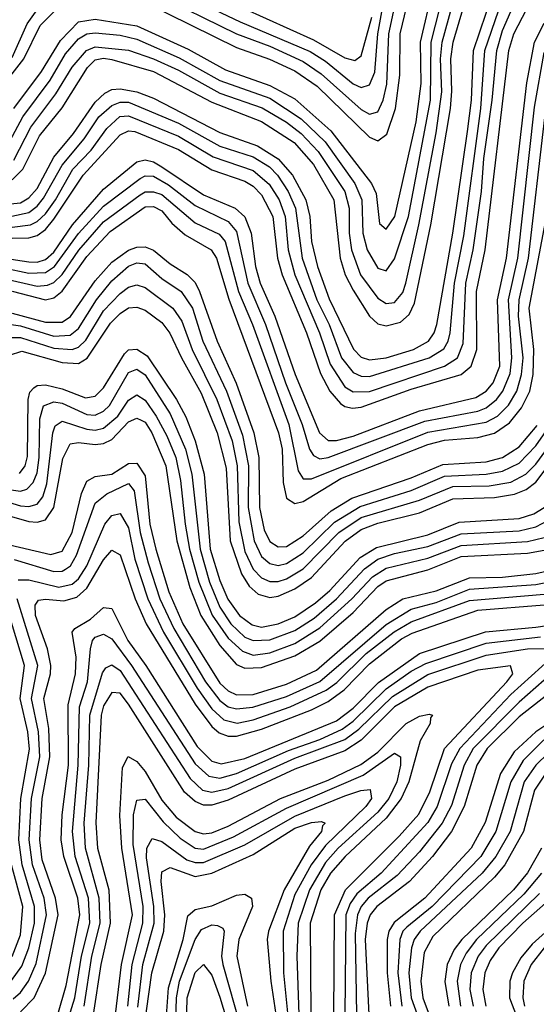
# Model space of a CAD drawing. Header units: inches. Extents: x 990535 to 1117859, y 769386 to 892122.
# Tile 50 of 256: x 998048 to 999291, y 867054 to 869424. Entities that reach past the tile are written whole.
import ezdxf

# ---------------------------------------------------------------- set-up
doc = ezdxf.new("R2010")
doc.units = ezdxf.units.IN
doc.header["$MEASUREMENT"] = 0
doc.layers.add('A9896', color=7, linetype='Continuous')

msp = doc.modelspace()

# ---------------------------------------------------------------- linework, layer by layer
at = {"layer": 'A9896', "color": 5}
for points, elevation in [([(998028.9, 868951.1), (998070, 868959.7), (998090, 868974.8), (998105.6, 868994.4), (998150, 869074.1), (998203.2, 869136.8), (998238.9, 869190), (998270, 869217.3), (998290, 869225.3), (998310, 869225.1), (998430, 869174.8), (998530, 869119.5), (998610, 869093.8), (998649.1, 869070), (998668.3, 869050), (998694.3, 869010), (998711.9, 868970), (998728, 868850), (998762.6, 868750), (998792.3, 868690), (998822.7, 868610), (998850, 868574.7), (998870, 868565.8), (998890, 868565.4), (999033.4, 868610), (999068.3, 868631.7), (999079.1, 868650), (999084, 868670), (999094, 868790), (999116.4, 868903.6), (999157.6, 869210), (999167.2, 869350), (999249.4, 869590.6)], 2960), ([(998350, 869465.2), (998570, 869357.1), (998648.9, 869328.9), (998710, 869301), (998763.5, 869263.5), (998890, 869141.4), (998910, 869132.7), (998931.4, 869148.6), (998951.9, 869210), (998962.9, 869290), (998963.2, 869390), (999011.8, 869590)], 3120), ([(998356.2, 869556.2), (998755, 869375), (998830, 869331.9), (998854.7, 869325.3), (998870, 869336.6), (998895.5, 869430)], 3180), ([(998001.9, 868978.1), (998050, 868983.1), (998070, 868994.8), (998090, 869017.8), (998130, 869093.1), (998177.7, 869150), (998230, 869225.6), (998252.8, 869247.2), (998270, 869255.6), (998290, 869257.2), (998330, 869250.3), (998370, 869234.7), (998530, 869152.7), (998619.9, 869119.9), (998670, 869089.3), (998704.3, 869050), (998736.9, 868990), (998746.5, 868950), (998750.2, 868890), (998764.3, 868830), (998792.4, 868752.4), (998850.9, 868630.9), (998870, 868611.9), (998890, 868605.4), (998930, 868610), (998995.4, 868630), (999031.3, 868650), (999045, 868670), (999051.9, 868690), (999090.2, 868910), (999125.5, 869154.5), (999134.8, 869230), (999139.8, 869350), (999200.9, 869530)], 2980), ([(998030, 868924.4), (998073.8, 868930), (998090, 868938), (998110, 868956.7), (998134.5, 868990), (998176.2, 869063.8), (998219.8, 869110), (998258.1, 869161.9), (998289.3, 869190.7), (998310, 869192.8), (998430, 869143.3), (998513.8, 869093.8), (998610, 869060.7), (998648.2, 869028.2), (998672.3, 868990), (998686.9, 868950), (998693.8, 868870), (998709.9, 868810), (998769.3, 868670), (998794.8, 868594.8), (998830, 868540.7), (998850, 868528.2), (998890, 868529.1), (999070.3, 868589.7), (999101.4, 868610), (999115.4, 868644.6), (999121.8, 868790), (999139.4, 868870), (999159.1, 869010), (999164.5, 869090), (999185, 869230), (999195.7, 869350), (999210, 869397.6), (999270, 869535.6)], 2940), ([(998362.4, 869522.4), (998578.8, 869418.8), (998747, 869347), (998784.1, 869324.1), (998850, 869269.8), (998870, 869260.7), (998890, 869266.7), (998902.4, 869297.6), (998910.1, 869390), (998931.3, 869510)], 3160), ([(998019.2, 869120.8), (998055.9, 869190), (998121.4, 869278.6), (998158.7, 869341.3), (998190, 869377.9), (998210, 869389.8), (998230, 869392.1), (998290, 869386.5), (998330, 869376.6), (998432.2, 869332.2), (998530, 869277.7), (998650, 869235), (998725.5, 869185.5), (998782.8, 869130), (998854.7, 869030), (998871.4, 868990), (998873.4, 868910), (998883.7, 868870), (998910, 868826.2), (998930, 868819.8), (998950, 868848.7), (998983.5, 868950), (999036.3, 869230), (999038.3, 869370), (999068.6, 869490)], 3060), ([(998030, 868898.4), (998070, 868898.5), (998090, 868904.4), (998110, 868919.3), (998130, 868943.5), (998201.1, 869050), (998290, 869146.4), (998310, 869156), (998325.2, 869154.8), (998430, 869111.6), (998510, 869062.2), (998590, 869035.6), (998610, 869023), (998630, 869002.5), (998657, 868950), (998668.2, 868850), (998679.2, 868810), (998738.3, 868670), (998772.2, 868572.2), (998794.3, 868530), (998820.1, 868500.1), (998830, 868493), (998849, 868489), (998870, 868491.4), (998990, 868534.9), (999109.9, 868570), (999134.2, 868590), (999147.6, 868630), (999147.1, 868770), (999167.8, 868870), (999224.6, 869350), (999236.8, 869390), (999290, 869492.8)], 2920), ([(998030, 869038.8), (998056, 869064), (998095.8, 869144.2), (998150, 869211.7), (998211.2, 869308.8), (998230, 869326.9), (998250, 869330.9), (998270, 869327.9), (998370, 869298.8), (998510, 869225.4), (998630, 869178.9), (998708.3, 869128.2), (998755, 869075), (998803.6, 868990), (998819.3, 868850), (998831.2, 868810), (998850, 868773), (998890, 868710.4), (998910, 868692), (998930, 868687), (998964, 868696), (998985.5, 868714.5), (998998.3, 868741.7), (999037.5, 868930), (999084.3, 869210), (999087.8, 869252.2), (999085.7, 869330), (999090.6, 869370), (999126.4, 869490)], 3020), ([(998034.3, 869210), (998100.8, 869299.2), (998146.1, 869373.9), (998190, 869418.5), (998230, 869424.8), (998330, 869408.8), (998453.2, 869353.2), (998543.3, 869303.3), (998650, 869265.8), (998710, 869233.2), (998796.4, 869156.4), (998894.7, 869030), (998905.9, 869005.9), (998913.5, 868933.5), (998930, 868919.6), (998950.7, 868950), (999001.6, 869178.4), (999014.1, 869270), (999012.4, 869370), (999042.4, 869497.6)], 3080), ([(998034.3, 869085.7), (998074.9, 869165.1), (998134.9, 869245.1), (998174.1, 869310), (998209, 869350), (998230, 869358.7), (998310, 869350.7), (998370, 869329.4), (998430, 869302.1), (998530, 869246.7), (998631.5, 869211.5), (998690, 869177.1), (998725.1, 869150), (998766.3, 869106.3), (998830, 869010), (998840.6, 868970), (998840.7, 868910), (998846.4, 868870), (998867.7, 868810), (998910, 868753.5), (998930, 868741), (998950, 868743.4), (998970, 868767.3), (998977.2, 868790), (999008.7, 868930), (999050, 869151.6), (999063.6, 869250), (999060.8, 869330), (999064.5, 869370), (999097.2, 869490)], 3040), ([(998370, 869488.1), (998570, 869389.7), (998650, 869360), (998730, 869322.9), (998773.3, 869293.3), (998870, 869207.9), (998890, 869196.2), (998910, 869201.8), (998922.2, 869230), (998931.3, 869268.7), (998936.3, 869390), (998961.5, 869510)], 3140), ([(997995.3, 869250), (998058.2, 869330), (998097.3, 869410), (998173.6, 869486.4)], 3120), ([(998030, 869333), (998066.5, 869413.5), (998090, 869447.2)], 3140), ([(997910, 868865.6), (998070, 868841), (998090, 868840.7), (998110, 868847), (998130, 868864.8), (998175.1, 868930), (998250, 869016.3), (998330, 869081.9), (998350, 869086.4), (998370, 869082), (998390.3, 869070), (998490, 869002.2), (998566.5, 868970), (998590, 868949.4), (998605.1, 868910), (998615.8, 868830), (998626.6, 868790), (998661.9, 868710), (998710.8, 868570), (998769.6, 868429.6), (998790, 868411.1), (998810, 868410.8), (998850, 868422), (999010, 868482.9), (999145.5, 868514.5), (999170, 868529.6), (999186.9, 868550), (999202.9, 868590), (999198, 868750), (999219.6, 868850), (999268.2, 869271.8), (999286.6, 869370), (999310, 869415.2)], 2880), ([(998010, 868826.9), (998070, 868814.1), (998110, 868815.2), (998132.3, 868830), (998190, 868909.2), (998250, 868975.3), (998338, 869042), (998350, 869048.5), (998370, 869047.2), (998406.3, 869026.3), (998470, 868976.7), (998550, 868938), (998570, 868913.9), (998597, 868790), (998639.6, 868690), (998687.7, 868550), (998727.8, 868450), (998745.2, 868390), (998754.8, 868374.8), (998770, 868367.3), (998790, 868369.9), (999022.5, 868457.5), (999150, 868481.9), (999170.1, 868489.9), (999195.5, 868510), (999210.7, 868530), (999227.7, 868572.3), (999232, 868610), (999223.7, 868750), (999246.2, 868850), (999286.9, 869213.1), (999310, 869344.8)], 2860), ([(998010, 868801.3), (998090, 868782.8), (998115.4, 868784.6), (998130, 868791.3), (998150, 868810.8), (998190.6, 868869.4), (998250, 868937.5), (998337.8, 869002.2), (998350, 869009.2), (998370, 869009.9), (998390, 869003.4), (998470, 868935.2), (998528, 868908), (998542.5, 868890), (998574.3, 868770), (998608.2, 868690), (998695.6, 868450), (998718.4, 868338.4), (998730, 868319.2), (998750, 868319), (999030, 868431.2), (999170, 868455.3), (999197.7, 868470), (999223.8, 868496.2), (999244.2, 868530), (999255.4, 868570), (999259.3, 868610), (999248.1, 868710), (999249.7, 868750), (999272.5, 868850), (999311.2, 869188.8)], 2840), ([(998030, 868770.9), (998110, 868750), (998130, 868754.9), (998150, 868770.8), (998210, 868854), (998266, 868914), (998350, 868973.8), (998370, 868974), (998390, 868964.1), (998414.3, 868934.3), (998446, 868906), (998509.1, 868870), (998521.4, 868850), (998551.2, 868751.2), (998671, 868430), (998679.8, 868390), (998682.3, 868310), (998690, 868272.5), (998710, 868259.5), (998730, 868264.7), (998820.6, 868319.4), (999030, 868401.5), (999070, 868412), (999150, 868418.2), (999190, 868429), (999226.2, 868453.8), (999255.5, 868490), (999275, 868530), (999283.1, 868570), (999285.4, 868630), (999274.1, 868730), (999315.2, 868950)], 2820), ([(998030, 868718), (998110, 868695.9), (998150, 868696.3), (998170.5, 868709.5), (998230, 868795.1), (998270, 868840.6), (998310, 868869.5), (998330, 868876.5), (998350, 868877.2), (998370, 868869), (998410, 868836), (998451, 868811), (998470, 868791.4), (998481.1, 868770), (998523.1, 868650), (998568.8, 868548.8), (998611.6, 868430), (998623.7, 868370), (998625.2, 868250), (998636.4, 868196.4), (998650, 868168), (998670, 868154.9), (998690, 868156.2), (998730, 868181.7), (998797.8, 868242.2), (998847.5, 868272.5), (998990, 868321.3), (999066.2, 868353.8), (999170, 868359.7), (999210, 868369.9), (999250, 868395.9), (999292.9, 868447.1)], 2780), ([(998010, 868693.1), (998050, 868687.2), (998130, 868662.5), (998170, 868664.8), (998190, 868680.8), (998232.7, 868750), (998270, 868795.2), (998310, 868830.4), (998330, 868838.5), (998350, 868836.1), (998390, 868801), (998436.5, 868770), (998463.6, 868730), (998488.9, 868650), (998545.6, 868530), (998584.3, 868424.3), (998598.5, 868350), (998598.1, 868250), (998612.4, 868170), (998630, 868132.3), (998650, 868114.8), (998670, 868110.7), (998690, 868115.3), (998730, 868141), (998805.3, 868214.7), (998867.6, 868252.4), (998990, 868290.6), (999070, 868325.5), (999170, 868330.5), (999210, 868337.2), (999250, 868356.4), (999290, 868398.7), (999339.6, 868470)], 2760), ([(998010, 868659), (998050, 868659.2), (998130, 868633), (998174.5, 868630), (998190, 868636), (998207.3, 868652.7), (998250, 868722.9), (998290, 868765.1), (998310, 868780.4), (998330, 868785.9), (998350, 868779.5), (998416.4, 868730), (998438.5, 868698.5), (998463.1, 868630), (998522.8, 868510), (998559.3, 868410), (998571.4, 868350), (998575.2, 868215.2), (998590, 868144.1), (998610, 868101.9), (998630, 868080.3), (998650, 868071.7), (998670, 868072.1), (998690, 868078.4), (998730, 868102.4), (998815.6, 868190), (998870, 868225.5), (999010, 868267.5), (999090, 868300.5), (999177.7, 868302.3), (999230, 868311.2), (999265.7, 868330), (999290, 868354.5), (999359.5, 868450)], 2740), ([(998023.8, 868616.2), (998053.7, 868626.3), (998150, 868598.9), (998190, 868596.6), (998210.8, 868609.2), (998266.5, 868693.5), (998290, 868717), (998310, 868730.3), (998330, 868731.9), (998350, 868724.6), (998390, 868695.5), (998409.7, 868669.7), (998437.1, 868610), (998484.7, 868524.7), (998523.1, 868430), (998544.7, 868344.7), (998554.2, 868170), (998581.9, 868090), (998600.5, 868060.5), (998621.7, 868041.7), (998650, 868033.4), (998670, 868036.5), (998710, 868054), (998750, 868081.7), (998831.1, 868168.9), (998870, 868197.2), (998910, 868212.4), (999010, 868237.4), (999090, 868270.8), (999190, 868274.2), (999238.2, 868281.8), (999266.9, 868293.1), (999290, 868310.9), (999379.5, 868430)], 2720), ([(998047.9, 868332.1), (998061.1, 868350), (998067.1, 868372.9), (998068.6, 868510), (998072.8, 868527.2), (998081.8, 868538.2), (998090, 868543.8), (998110, 868545.2), (998150, 868535.8), (998206.4, 868513.6), (998230, 868517.6), (998250, 868537.6), (998300, 868620), (998310, 868629.1), (998330, 868631), (998354.7, 868614.7), (998425.5, 868510), (998447.8, 868467.8), (998470.3, 868410.3), (998491.8, 868330), (998506.7, 868150), (998530, 868074.2), (998549.2, 868029.2), (998576.7, 867990), (998607.2, 867967.2), (998630, 867962.2), (998670, 867969.6), (998710, 867986.7), (998759.6, 868020.4), (998794.3, 868050), (998867.6, 868130), (998906.6, 868153.4), (999030, 868184.5), (999105.6, 868214.4), (999250, 868223.3), (999285.4, 868234.6), (999310, 868249.8)], 2680), ([(998010, 868295), (998050, 868289.5), (998065.6, 868294.4), (998080.6, 868310), (998090, 868333), (998094.9, 868370), (998096.5, 868463.5), (998105.6, 868494.4), (998130, 868504.6), (998150, 868500.9), (998210, 868473.8), (998230, 868472.5), (998250, 868481.9), (998264.2, 868495.8), (998310, 868574.7), (998330, 868583.1), (998350, 868568.9), (998410, 868475.2), (998447.4, 868390), (998462.6, 868330), (998482, 868150), (998505.1, 868070), (998529.8, 868010), (998556, 867970), (998590, 867937.9), (998610, 867929.5), (998650, 867931.8), (998710, 867954.1), (998756.2, 867983.8), (998810.5, 868030), (998877.4, 868102.6), (998910, 868125.4), (998950, 868138.9), (999030, 868155.7), (999110, 868186.5), (999250, 868194.1), (999290, 868203.2), (999320.6, 868219.4)], 2660), ([(997910, 868296.6), (998050, 868254.1), (998070, 868252.2), (998090, 868257.7), (998104, 868276), (998113.3, 868306.7), (998128, 868430), (998133.7, 868446.3), (998150, 868457.3), (998210, 868438.6), (998230, 868436.1), (998250, 868441.1), (998283.9, 868470), (998310, 868508.2), (998330, 868521.1), (998350, 868508.1), (998376.5, 868470), (998402.5, 868422.5), (998423.5, 868370), (998435, 868315), (998445.9, 868210), (998456.9, 868150), (998479.1, 868070), (998511.2, 867991.2), (998550, 867935.2), (998583.8, 867903.8), (998610, 867894.6), (998650, 867900.1), (998710, 867922.9), (998770, 867960.5), (998847.5, 868030), (998896.7, 868083.3), (998930, 868104.3), (999030, 868127.7), (999110, 868158.7), (999270, 868167.9), (999310, 868178.1)], 2640), ([(997930, 868256.4), (998070, 868216.5), (998090, 868214.7), (998110, 868220.4), (998130.2, 868249.8), (998151.8, 868368.2), (998170, 868403.1), (998190, 868406.4), (998230, 868401.4), (998250, 868403.6), (998270, 868413.6), (998310, 868456.4), (998330, 868465.3), (998340.2, 868460.2), (998350, 868454.9), (998365.9, 868430), (998399.4, 868350), (998426.1, 868170), (998457.2, 868057.2), (998484.3, 867990), (998530, 867917.6), (998570, 867872.3), (998590, 867863.5), (998630, 867864.5), (998710, 867892.7), (998770, 867928.4), (998850, 867997.3), (998910, 868059.9), (998930, 868073.8), (999030, 868099.7), (999110, 868131.8), (999270, 868139.8), (999310, 868147.5)], 2620), ([(998010, 868163.2), (998123, 868137), (998150, 868145.1), (998174.4, 868190), (998196.7, 868283.3), (998210, 868313.6), (998230, 868324.3), (998270, 868329.8), (998310, 868355.6), (998330, 868356.6), (998350, 868325.9), (998361.2, 868210), (998375.7, 868150), (998406.7, 868046.7), (998440.8, 867970), (998530, 867826.9), (998550, 867808.7), (998570, 867799.4), (998610, 867799.9), (998690, 867824.7), (998761.8, 867858.2), (998930, 868004.2), (998970, 868029.9), (999050, 868049.3), (999130, 868080.8), (999210, 868082.4), (999290, 868090.9), (999350, 868104.4)], 2580), ([(998035.2, 868124.8), (998130, 868095.9), (998150, 868096.4), (998158.7, 868101.3), (998170.3, 868109.7), (998185.1, 868134.9), (998230, 868260.1), (998257.5, 868282.5), (998310, 868308), (998323.3, 868290), (998337.6, 868190), (998356.9, 868116.9), (998385.1, 868030), (998418.9, 867958.9), (998495.1, 867830), (998530, 867785.1), (998550, 867770.6), (998570, 867765.1), (998609.3, 867769.3), (998690, 867795.3), (998770, 867831.4), (998930, 867968.6), (998990, 868005.5), (999050, 868021.6), (999130, 868053.1), (999290, 868064.7), (999350, 868076.4)], 2560), ([(998044.4, 868075.6), (998070, 868076), (998142, 868058), (998174.4, 868065.6), (998190, 868078.3), (998210, 868109.4), (998253.2, 868210), (998270, 868230.7), (998290, 868235.4), (998310, 868200.7), (998325.5, 868125.5), (998356.5, 868030), (998394.4, 867950), (998475, 867815), (998510, 867765.1), (998539.2, 867739.2), (998571.2, 867731.2), (998610, 867739.2), (998698.6, 867770), (998785.3, 867810), (998811.1, 867828.9), (998881.8, 867898.2), (998948.9, 867951.1), (998990, 867975), (999130, 868025.8), (999310, 868041.3)], 2540), ([(998050, 867036.2), (998082.6, 867070), (998110, 867129.2), (998140.5, 867270), (998134.2, 867310), (998102.4, 867402.4), (998096.4, 867450), (998102.5, 867550), (998121, 867650), (998118.2, 867718.2), (998106.3, 867790), (998122.2, 867850), (998123.4, 867870), (998115.1, 867910), (998086.1, 867990), (998085.3, 868014.7), (998093.3, 868026.7), (998110.4, 868029.6), (998154.6, 868025.4), (998185.7, 868034.3), (998210, 868055.7), (998250, 868123.6), (998270, 868147.5), (998290, 868136.1), (998325.8, 868030), (998352.4, 867970), (998470, 867776.3), (998510, 867722.6), (998527.7, 867707.7), (998550, 867699.5), (998570, 867699.3), (998630, 867716.4), (998750, 867762.8), (998790, 867782.7), (998829.1, 867810.9), (998890, 867873.9), (998966.5, 867933.5), (998992.2, 867947.8), (999150, 868003), (999310, 868015.4)], 2520), ([(998028.6, 867111.4), (998053.7, 867146.3), (998069.8, 867190.2), (998083.4, 867250), (998083.4, 867290), (998053.9, 867390), (998045.9, 867450), (998051.2, 867550), (998071.5, 867668.5), (998067.4, 867710), (998049, 867790), (998059.7, 867870), (998005.1, 868050)], 2560), ([(998032.1, 867067.9), (998050, 867083), (998069.2, 867110), (998087.5, 867152.5), (998112.5, 867270), (998106.9, 867310), (998079.3, 867390), (998071.1, 867450), (998076.7, 867550), (998096.5, 867650), (998093.8, 867710), (998076.8, 867790), (998091.9, 867870), (998042.5, 868030)], 2540), ([(998139.8, 867030), (998160, 867100), (998193, 867270), (998188, 867310), (998154, 867410), (998147.9, 867450), (998150.2, 867510), (998165.9, 867630), (998164.6, 867775.4), (998182.8, 867850), (998184, 867890), (998174.5, 867950), (998181.1, 867958.9), (998218.9, 867981.1), (998250, 868009.5), (998270, 868006.6), (998308.6, 867930), (998351.4, 867870), (998474.8, 867674.8), (998510, 867639.2), (998533.2, 867633.2), (998590, 867646), (998810, 867736.7), (998850, 867767.1), (998911, 867829), (999010, 867898.8), (999168.9, 867951.1), (999290, 867962.2), (999491.7, 867991.7)], 2480), ([(998159.5, 867000.5), (998181, 867070), (998196.7, 867170), (998216.9, 867250), (998213.5, 867310), (998182, 867410), (998175, 867470), (998189.2, 867630), (998192.1, 867770), (998211, 867830), (998218.8, 867910), (998223.6, 867930), (998230, 867937.9), (998250, 867945.3), (998270, 867933.8), (998317, 867870), (998470, 867632.7), (998503.3, 867603.3), (998530, 867598.9), (998570, 867610), (998694.5, 867665.5), (998770, 867691.7), (998823.7, 867716.3), (998850, 867735.5), (998930, 867813.4), (998990, 867856), (999025.3, 867874.7), (999170, 867923.7), (999301.1, 867938.9)], 2460), ([(998202.9, 867050), (998222.1, 867170), (998241.6, 867250), (998239.1, 867310), (998206.6, 867430), (998203.5, 867490), (998214.9, 867630), (998217.3, 867750), (998247.7, 867852.3), (998255.7, 867864.3), (998270, 867871.6), (998290, 867857.7), (998458, 867598), (998487.6, 867570), (998510, 867564.9), (998550, 867574), (998710, 867646.7), (998830, 867691.4), (998863.7, 867716.3), (998944.9, 867795.1), (999030, 867847.7), (999170, 867894.2), (999269.7, 867909.7), (999331, 867911)], 2440), ([(999329.3, 867890), (999230, 867800.1), (999106.7, 867670), (999087, 867633), (999052.5, 867530), (999030, 867491.8), (998917.9, 867370), (998859.4, 867320.6), (998843.1, 867296.9), (998833, 867270), (998830.6, 867030)], 2440), ([(998803.6, 867023.6), (998805.8, 867270), (998832, 867330), (998961.4, 867458.6), (999008.1, 867511.9), (999034.6, 867565.4), (999069.9, 867670), (999219.8, 867830), (999234.9, 867850), (999229.1, 867869.1), (999150, 867858.7), (999030, 867817.8), (998950, 867770), (998870, 867690), (998830, 867664.3), (998710, 867620.2), (998550, 867545.5), (998510, 867533.2), (998490, 867533.8), (998470, 867542.1), (998444.8, 867564.8), (998310, 867776.4), (998290, 867803.1), (998270, 867804.8), (998250, 867772.4), (998244, 867750), (998231.4, 867491.4), (998235.7, 867430), (998262.8, 867330), (998266, 867250), (998243.6, 867150), (998225.2, 867030)], 2420), ([(999390, 867855.8), (999250, 867746.5), (999172.9, 867670), (999147.6, 867630), (999117.3, 867530), (999086.8, 867470), (999041.1, 867410), (998986, 867350), (998907.6, 867290), (998891.4, 867270), (998883.7, 867250), (998879.3, 867210), (998887.7, 867030)], 2480), ([(999310, 867834.3), (999250, 867781.1), (999139.3, 867670), (999117.2, 867630), (999086.9, 867533.1), (999064.5, 867490), (999010, 867420.9), (998955.9, 867364.1), (998886.7, 867310), (998870, 867290), (998860.9, 867270), (998854.9, 867225.1), (998858.7, 867030)], 2460), ([(999374.1, 867765.9), (999289.6, 867710), (999238, 867662), (999204.7, 867610), (999167.8, 867492.2), (999134.3, 867430), (999023.1, 867310), (998948.8, 867251.2), (998936.4, 867230), (998932.3, 867210), (998932.5, 867130), (998940.2, 867050)], 2520), ([(998279, 867030), (998293, 867150), (998319.4, 867270), (998293.7, 867430), (998289.1, 867509.1), (998295.4, 867624.6), (998308.9, 867651.1), (998330, 867638.9), (998350, 867614.4), (998390, 867545.8), (998425, 867505), (998470, 867470.4), (998490, 867464.6), (998510, 867466.9), (998550, 867482.8), (998675.8, 867550), (998790, 867594.1), (998868.7, 867631.3), (998910, 867660.9), (998978.2, 867730), (999010, 867747.9), (999032.9, 867752.9), (999041.6, 867750), (999036.5, 867743.5), (999035.9, 867730), (999011.7, 867688.3), (998984.5, 867590), (998966.2, 867550), (998930, 867502.2), (998831.4, 867410), (998796.2, 867370), (998773, 867330), (998747.2, 867250), (998748.5, 867030)], 2380), ([(999309.3, 867690.7), (999259.2, 867640.8), (999229.4, 867590), (999193.4, 867470), (999157.3, 867410), (999040.5, 867290), (998979.8, 867240.2), (998970.2, 867230), (998962.4, 867210), (998957.9, 867130), (998967.7, 867050)], 2540), ([(999350, 867688.2), (999289.5, 867630), (999262.1, 867590), (999228.2, 867470), (999193.9, 867410), (999160.4, 867370), (999011.6, 867230), (998996.9, 867210), (998990.9, 867190), (998984.7, 867130), (998990.3, 867070), (999011.9, 867010)], 2560), ([(998308.4, 867050), (998318.5, 867150), (998344.8, 867250), (998345.1, 867290), (998321.4, 867438.6), (998322, 867510), (998330, 867545.7), (998350, 867548.3), (998393.6, 867493.6), (998434.3, 867454.3), (998470, 867430.2), (998490, 867428), (998562.8, 867457.2), (998690, 867526.5), (998874.5, 867605.5), (998950, 867658.5), (998964.1, 867650), (998964.4, 867630), (998955.1, 867590), (998936.2, 867550), (998910, 867516.5), (998814.7, 867430), (998784, 867396), (998745, 867330), (998718.2, 867250), (998714.5, 867170), (998720, 867030)], 2360), ([(999320.1, 867619.9), (999287, 867570), (999260, 867470), (999215.4, 867390), (999190, 867360.1), (999042.3, 867217.7), (999021.2, 867178.8), (999012.8, 867110), (999018.3, 867070), (999040.4, 867010)], 2580), ([(998332.6, 867047.4), (998344.4, 867150), (998371.4, 867250), (998371.1, 867290), (998352.9, 867407.1), (998354, 867430), (998366.7, 867453.3), (998390, 867445.9), (998450, 867401.9), (998470, 867395.5), (998490, 867395.7), (998590, 867438.4), (998710, 867507), (998830, 867556.1), (998869.2, 867569.2), (998890.9, 867570.9), (998894.3, 867550), (998880.6, 867530), (998783.7, 867436.3), (998749.6, 867390.4), (998710, 867318.3), (998682.2, 867230), (998683.1, 867130), (998694.6, 867010)], 2340), ([(998326.4, 866850), (998366.1, 867130), (998394.8, 867230), (998397.4, 867270), (998388.3, 867350), (998390, 867373.5), (998410, 867383.9), (998470, 867362.3), (998510, 867369.9), (998610, 867414.5), (998710, 867478), (998750, 867492.2), (998774.1, 867494.1), (998782.7, 867490), (998776.4, 867483.6), (998774, 867470), (998745.3, 867434.7), (998684.5, 867330), (998646.9, 867230), (998643.6, 867210), (998652, 867110), (998666.6, 867013.4)], 2320), ([(999303.3, 867430), (999269.6, 867370.4), (999236.2, 867330), (999111.8, 867210), (999093.6, 867186.4), (999076.8, 867150), (999070.8, 867109.2), (999080.2, 867050)], 2620), ([(998030.3, 867169.7), (998050, 867221.2), (998056, 867290), (998028.4, 867390)], 2580), ([(999303.3, 867370), (999260.8, 867319.2), (999147.2, 867210), (999122.3, 867177.7), (999108.3, 867150), (999100.6, 867110), (999108.9, 867050)], 2640), ([(998398.1, 866981.9), (998406.3, 867093.7), (998441.7, 867210), (998452.9, 867267.1), (998470, 867282.7), (998510, 867291.6), (998570, 867317.4), (998590, 867319.3), (998605.9, 867310), (998608.5, 867290), (998575.7, 867210), (998570.2, 867170), (998595.9, 867050)], 2280), ([(999299, 867321), (999170, 867195.5), (999151.4, 867170), (999134.4, 867130), (999131, 867090), (999139, 867050)], 2660), ([(999327.1, 867310), (999258.6, 867250), (999200.6, 867190), (999180, 867160), (999166.8, 867130), (999162, 867090), (999169.6, 867050)], 2680), ([(999375.8, 867284.2), (999281.2, 867198.8), (999253.9, 867166.1), (999233.3, 867130), (999227.5, 867110), (999226.7, 867070), (999287.8, 866910)], 2720), ([(998422.3, 866957.7), (998425.5, 867070), (998432.9, 867110), (998470, 867210.1), (998485.5, 867234.5), (998510, 867245.3), (998524.4, 867244.4), (998537.2, 867237.2), (998539.7, 867230), (998534, 867170), (998536.9, 867150), (998621.8, 866850)], 2260), ([(999310.2, 867190), (999278.7, 867150), (999261.3, 867110), (999258.4, 867070), (999262.8, 867050)], 2740), ([(998447.8, 866930), (998450.7, 867070), (998470, 867131), (998490, 867150.1), (998510, 867124.8), (998530, 867071.2), (998590.3, 866870)], 2240)]:
    msp.add_lwpolyline(points, dxfattribs=dict(at, elevation=elevation))

doc.saveas('drawing.dxf')
